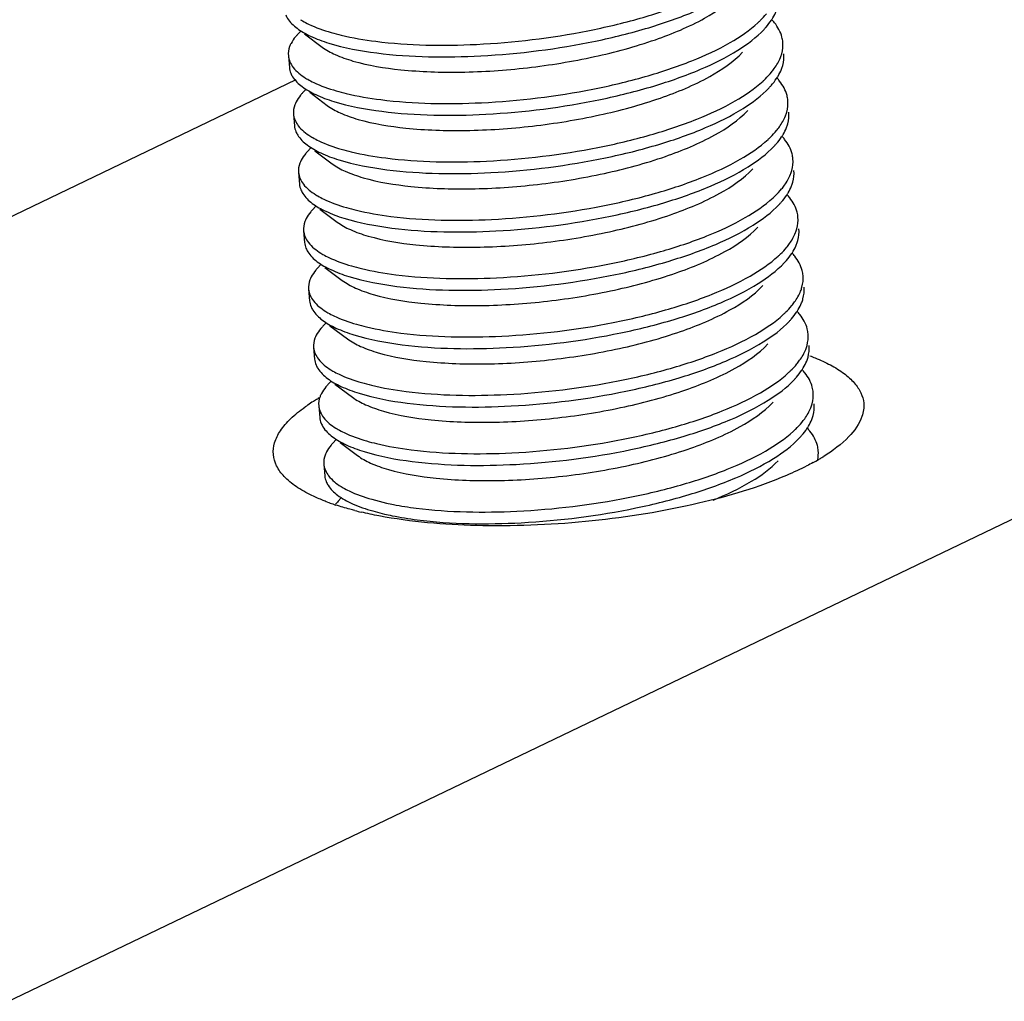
# Model space of a CAD drawing. Header units: millimetres. Extents: x -24622 to 2314, y -1603 to 2287.
# Tile 114 of 236: x -1903 to -1893, y 861 to 871. Entities that reach past the tile are written whole.
import ezdxf

# ---------------------------------------------------------------- set-up
doc = ezdxf.new("R2010")
doc.units = ezdxf.units.MM
doc.layers.add('02___PRT_ALL_AXES', color=7, linetype='Continuous')

msp = doc.modelspace()

# ---------------------------------------------------------------- linework, layer by layer
at = {"color": 7, "linetype": 'Continuous'}
for p, q in [((-1899.8742, 870.6913), (-1899.9029, 870.6608)), ((-1899.8317, 870.6659), (-1899.6551, 870.5334)), ((-1939.5245, 843.2589), (-1883.1868, 870.3086)), ((-1932.9627, 854.3363), (-1899.9156, 870.2034)), ((-1899.823, 870.1007), (-1899.8516, 870.0702)), ((-1899.7805, 870.0753), (-1899.6038, 869.9428)), ((-1899.7718, 869.5101), (-1899.8004, 869.4796)), ((-1899.7292, 869.4846), (-1899.5526, 869.3521)), ((-1899.7205, 868.9194), (-1899.7491, 868.8889)), ((-1899.678, 868.894), (-1899.5013, 868.7615)), ((-1899.6693, 868.3288), (-1899.6979, 868.2983)), ((-1899.6267, 868.3034), (-1899.4501, 868.1709)), ((-1899.618, 867.7382), (-1899.6467, 867.7077)), ((-1899.5755, 867.7127), (-1899.3989, 867.5802)), ((-1899.5668, 867.1475), (-1899.5954, 867.1171)), ((-1899.5243, 867.1221), (-1899.3476, 866.9896)), ((-1899.5155, 866.5569), (-1899.5442, 866.5264)), ((-1899.473, 866.5315), (-1899.2964, 866.399)), ((-1899.4643, 865.9663), (-1899.4929, 865.9358)), ((-1899.1525, 865.9558), (-1899.0023, 865.9179)), ((-1899.1423, 865.8377), (-1899.0231, 865.8067))]:
    msp.add_line(p, q, dxfattribs=at)
for centre, radius, start, end in [((-1899.4742, 871.4519), 0.7553, 238.142, 239.99952), ((-1895.4973, 870.4423), 0.5418, 38.5449, 42.71031), ((-1899.423, 870.8612), 0.7553, 238.142, 239.99952), ((-1895.4461, 869.8517), 0.5418, 38.5449, 42.71031), ((-1899.3717, 870.2706), 0.7553, 238.142, 239.99952), ((-1895.3949, 869.261), 0.5418, 38.5449, 42.71031), ((-1899.3205, 869.68), 0.7553, 238.142, 239.99952), ((-1895.3436, 868.6704), 0.5418, 38.5449, 42.71031), ((-1899.2693, 869.0893), 0.7553, 238.142, 239.99952), ((-1895.2924, 868.0798), 0.5418, 38.5449, 42.71031), ((-1899.218, 868.4987), 0.7553, 238.142, 239.99952), ((-1895.2411, 867.4891), 0.5418, 38.5449, 42.71031), ((-1899.1668, 867.9081), 0.7553, 238.142, 239.99952), ((-1895.1899, 866.8985), 0.5418, 38.5449, 42.71031), ((-1899.1155, 867.3175), 0.7553, 238.142, 239.99952), ((-1895.1386, 866.3079), 0.5418, 38.5449, 42.71031), ((-1899.0643, 866.7268), 0.7553, 238.142, 239.99952), ((-1899.1256, 865.5898), 0.5046, 136.70808, 141.25541)]:
    msp.add_arc(centre, radius, start, end, dxfattribs=at)
for points, start_tangent, end_tangent in [([(-1899.112, 870.5918), (-1898.0925, 870.5607), (-1896.9649, 870.6982), (-1896.4339, 870.8253), (-1895.9624, 870.9847), (-1895.5752, 871.1692), (-1895.2926, 871.3701)], (0.992026, -0.126034), (0.737009, 0.675882)), ([(-1899.1017, 870.4737), (-1898.0481, 870.4443), (-1896.8873, 870.5937), (-1896.3469, 870.7297), (-1895.874, 870.8988), (-1895.495, 871.093), (-1895.2309, 871.3027)], (0.992026, -0.126034), (0.68457, 0.728947)), ([(-1899.6551, 870.5334), (-1899.522, 870.4572), (-1899.342, 870.3923), (-1898.8588, 870.3041), (-1898.2511, 870.2798), (-1897.5763, 870.3244), (-1896.898, 870.4364), (-1896.2801, 870.608), (-1895.7809, 870.8258), (-1895.4476, 871.072)], (0.799736, -0.600352), (0.684441, 0.729068)), ([(-1895.1039, 870.8066), (-1895.0893, 870.8298), (-1895.055, 870.8993)], (0.55272, 0.833367), (0.364967, 0.931021)), ([(-1900.0227, 870.8587), (-1900.0044, 870.8234), (-1899.9083, 870.7233)], (0.382203, -0.924078), (0.799807, -0.600258)), ([(-1899.8519, 870.7978), (-1899.7909, 870.7657), (-1899.5625, 870.6808)], (0.865879, -0.500254), (0.960587, -0.277978)), ([(-1899.0608, 870.0012), (-1898.0412, 869.9701), (-1896.9136, 870.1075), (-1896.3826, 870.2347), (-1895.9111, 870.3941), (-1895.5239, 870.5785), (-1895.2413, 870.7795)], (0.992026, -0.126034), (0.737009, 0.675882)), ([(-1895.2413, 870.7795), (-1895.2177, 870.8019), (-1895.1554, 870.8694)], (0.737009, 0.675882), (0.636014, 0.771678)), ([(-1895.1797, 870.7121), (-1895.1583, 870.7357), (-1895.1039, 870.8066)], (0.68457, 0.728947), (0.55272, 0.833367)), ([(-1894.9896, 870.583), (-1894.9982, 870.6337), (-1895.0736, 870.7799)], (-0.08614, 0.996283), (-0.622496, 0.782623)), ([(-1899.9083, 870.7233), (-1899.7709, 870.6429), (-1899.588, 870.5734), (-1899.1017, 870.4737)], (0.799807, -0.600258), (0.992026, -0.126034)), ([(-1899.5625, 870.6808), (-1899.4614, 870.6542), (-1899.112, 870.5918)], (0.960587, -0.277978), (0.992026, -0.126034)), ([(-1899.0505, 869.8831), (-1897.9969, 869.8537), (-1896.836, 870.003), (-1896.2957, 870.139), (-1895.8228, 870.3082), (-1895.4437, 870.5024), (-1895.1797, 870.7121)], (0.992026, -0.126034), (0.68457, 0.728947)), ([(-1899.9029, 870.6608), (-1899.9231, 870.638), (-1899.9693, 870.5697)], (-0.684741, -0.728787), (-0.459261, -0.888301)), ([(-1895.014, 870.4268), (-1895.0009, 870.4662), (-1894.9896, 870.583)], (0.364967, 0.931021), (-0.08614, 0.996283)), ([(-1899.9693, 870.5697), (-1899.9832, 870.5384), (-1899.9965, 870.4462)], (-0.459261, -0.888301), (0.086059, -0.99629)), ([(-1899.6038, 869.9428), (-1899.4708, 869.8665), (-1899.2907, 869.8017), (-1898.8075, 869.7135), (-1898.1999, 869.6892), (-1897.5251, 869.7338), (-1896.8468, 869.8458), (-1896.2289, 870.0174), (-1895.7297, 870.2352), (-1895.3964, 870.4814)], (0.800164, -0.599781), (0.684833, 0.7287)), ([(-1899.9965, 870.4462), (-1899.9471, 870.3275), (-1899.8217, 870.2197)], (0.086059, -0.99629), (0.849207, -0.52806)), ([(-1895.1041, 870.2788), (-1895.0756, 870.3158), (-1895.014, 870.4268)], (0.636014, 0.771678), (0.364967, 0.931021)), ([(-1895.0038, 870.3087), (-1894.9906, 870.3481), (-1894.9794, 870.4649)], (0.364967, 0.931021), (-0.08614, 0.996283)), ([(-1899.9863, 870.328), (-1899.9714, 870.268)], (0.086059, -0.99629), (0.382203, -0.924078)), ([(-1895.1901, 870.1889), (-1895.1665, 870.2113), (-1895.1041, 870.2788)], (0.737009, 0.675882), (0.636014, 0.771678)), ([(-1895.0527, 870.216), (-1895.0381, 870.2392), (-1895.0038, 870.3087)], (0.55272, 0.833367), (0.364967, 0.931021)), ([(-1899.9714, 870.268), (-1899.9532, 870.2327), (-1899.857, 870.1327)], (0.382203, -0.924078), (0.799807, -0.600258)), ([(-1899.8006, 870.2071), (-1899.7397, 870.175), (-1899.5112, 870.0902)], (0.865879, -0.500254), (0.960587, -0.277978)), ([(-1899.0095, 869.4106), (-1897.99, 869.3794), (-1896.8624, 869.5169), (-1896.3314, 869.644), (-1895.8599, 869.8034), (-1895.4727, 869.9879), (-1895.1901, 870.1889)], (0.992026, -0.126034), (0.737009, 0.675882)), ([(-1895.1284, 870.1215), (-1895.1071, 870.145), (-1895.0527, 870.216)], (0.68457, 0.728947), (0.55272, 0.833367)), ([(-1894.9384, 869.9924), (-1894.947, 870.0431), (-1895.0224, 870.1892)], (-0.08614, 0.996283), (-0.622496, 0.782623)), ([(-1899.857, 870.1327), (-1899.7197, 870.0523), (-1899.5368, 869.9828), (-1899.0505, 869.8831)], (0.799807, -0.600258), (0.992026, -0.126034)), ([(-1899.5112, 870.0902), (-1899.4102, 870.0635), (-1899.0608, 870.0012)], (0.960587, -0.277978), (0.992026, -0.126034)), ([(-1898.9993, 869.2924), (-1897.9456, 869.263), (-1896.7848, 869.4124), (-1896.2444, 869.5484), (-1895.7715, 869.7176), (-1895.3925, 869.9118), (-1895.1284, 870.1215)], (0.992026, -0.126034), (0.68457, 0.728947)), ([(-1899.8516, 870.0702), (-1899.8718, 870.0474), (-1899.9181, 869.979)], (-0.684741, -0.728787), (-0.459261, -0.888301)), ([(-1894.9628, 869.8362), (-1894.9496, 869.8756), (-1894.9384, 869.9924)], (0.364967, 0.931021), (-0.08614, 0.996283)), ([(-1899.9181, 869.979), (-1899.9319, 869.9478), (-1899.9453, 869.8555)], (-0.459261, -0.888301), (0.086059, -0.99629)), ([(-1899.5526, 869.3521), (-1899.4195, 869.2759), (-1899.2395, 869.2111), (-1898.7563, 869.1229), (-1898.1486, 869.0986), (-1897.4738, 869.1431), (-1896.7955, 869.2551), (-1896.1776, 869.4267), (-1895.6784, 869.6445), (-1895.3451, 869.8908)], (0.799736, -0.600352), (0.684441, 0.729068)), ([(-1899.9453, 869.8555), (-1899.8958, 869.7368), (-1899.7704, 869.6291)], (0.086059, -0.99629), (0.849207, -0.52806)), ([(-1895.0529, 869.6882), (-1895.0244, 869.7252), (-1894.9628, 869.8362)], (0.636014, 0.771678), (0.364967, 0.931021)), ([(-1894.9525, 869.718), (-1894.9394, 869.7575), (-1894.9282, 869.8743)], (0.364967, 0.931021), (-0.08614, 0.996283)), ([(-1899.935, 869.7374), (-1899.9202, 869.6774)], (0.086059, -0.99629), (0.382203, -0.924078)), ([(-1895.1389, 869.5983), (-1895.1152, 869.6206), (-1895.0529, 869.6882)], (0.737009, 0.675882), (0.636014, 0.771678)), ([(-1895.0014, 869.6254), (-1894.9868, 869.6486), (-1894.9525, 869.718)], (0.55272, 0.833367), (0.364967, 0.931021)), ([(-1899.9202, 869.6774), (-1899.9019, 869.6421), (-1899.8058, 869.5421)], (0.382203, -0.924078), (0.799807, -0.600258)), ([(-1899.7494, 869.6165), (-1899.6884, 869.5844), (-1899.46, 869.4995)], (0.865879, -0.500254), (0.960587, -0.277978)), ([(-1898.9583, 868.8199), (-1897.9387, 868.7888), (-1896.8111, 868.9263), (-1896.2801, 869.0534), (-1895.8087, 869.2128), (-1895.4215, 869.3973), (-1895.1389, 869.5983)], (0.992026, -0.126034), (0.737009, 0.675882)), ([(-1895.0772, 869.5308), (-1895.0558, 869.5544), (-1895.0014, 869.6254)], (0.68457, 0.728947), (0.55272, 0.833367)), ([(-1894.8872, 869.4018), (-1894.8957, 869.4525), (-1894.9711, 869.5986)], (-0.08614, 0.996283), (-0.622496, 0.782623)), ([(-1899.8058, 869.5421), (-1899.6684, 869.4617), (-1899.4855, 869.3921), (-1898.9993, 869.2924)], (0.799807, -0.600258), (0.992026, -0.126034)), ([(-1899.46, 869.4995), (-1899.359, 869.4729), (-1899.0095, 869.4106)], (0.960587, -0.277978), (0.992026, -0.126034)), ([(-1898.948, 868.7018), (-1897.8944, 868.6724), (-1896.7336, 868.8218), (-1896.1932, 868.9578), (-1895.7203, 869.1269), (-1895.3412, 869.3211), (-1895.0772, 869.5308)], (0.992026, -0.126034), (0.68457, 0.728947)), ([(-1899.8668, 869.3884), (-1899.8807, 869.3571), (-1899.894, 869.2649)], (-0.459261, -0.888301), (0.086059, -0.99629)), ([(-1899.8004, 869.4796), (-1899.8206, 869.4568), (-1899.8668, 869.3884)], (-0.684741, -0.728787), (-0.459261, -0.888301)), ([(-1894.9115, 869.2455), (-1894.8984, 869.285), (-1894.8872, 869.4018)], (0.364967, 0.931021), (-0.08614, 0.996283)), ([(-1899.5013, 868.7615), (-1899.3683, 868.6853), (-1899.1882, 868.6204), (-1898.705, 868.5323), (-1898.0974, 868.508), (-1897.4226, 868.5525), (-1896.7443, 868.6645), (-1896.1264, 868.8361), (-1895.6272, 869.0539), (-1895.2939, 869.3002)], (0.800164, -0.599781), (0.684836, 0.728697)), ([(-1894.9013, 869.1274), (-1894.8881, 869.1669), (-1894.8769, 869.2837)], (0.364967, 0.931021), (-0.08614, 0.996283)), ([(-1899.894, 869.2649), (-1899.8446, 869.1462), (-1899.7192, 869.0385)], (0.086059, -0.99629), (0.849207, -0.52806)), ([(-1895.0016, 869.0975), (-1894.9731, 869.1345), (-1894.9115, 869.2455)], (0.636014, 0.771678), (0.364967, 0.931021)), ([(-1899.8838, 869.1468), (-1899.8689, 869.0868)], (0.086059, -0.99629), (0.382203, -0.924078)), ([(-1899.8689, 869.0868), (-1899.8507, 869.0515), (-1899.7545, 868.9514)], (0.382203, -0.924078), (0.799807, -0.600258)), ([(-1895.0876, 869.0076), (-1895.064, 869.03), (-1895.0016, 869.0975)], (0.737009, 0.675882), (0.636014, 0.771678)), ([(-1894.9502, 869.0348), (-1894.9356, 869.058), (-1894.9013, 869.1274)], (0.55272, 0.833367), (0.364967, 0.931021)), ([(-1899.6982, 869.0259), (-1899.6372, 868.9938), (-1899.4087, 868.9089)], (0.865879, -0.500254), (0.960587, -0.277978)), ([(-1898.907, 868.2293), (-1897.8875, 868.1982), (-1896.7599, 868.3356), (-1896.2289, 868.4628), (-1895.7574, 868.6222), (-1895.3702, 868.8066), (-1895.0876, 869.0076)], (0.992026, -0.126034), (0.737009, 0.675882)), ([(-1895.0259, 868.9402), (-1895.0046, 868.9638), (-1894.9502, 869.0348)], (0.68457, 0.728947), (0.55272, 0.833367)), ([(-1894.8359, 868.8112), (-1894.8445, 868.8618), (-1894.9199, 869.008)], (-0.08614, 0.996283), (-0.622496, 0.782623)), ([(-1899.7491, 868.8889), (-1899.7694, 868.8661), (-1899.8156, 868.7978)], (-0.684741, -0.728787), (-0.459261, -0.888301)), ([(-1899.7545, 868.9514), (-1899.6172, 868.871), (-1899.4343, 868.8015), (-1898.948, 868.7018)], (0.799807, -0.600258), (0.992026, -0.126034)), ([(-1899.4087, 868.9089), (-1899.3077, 868.8823), (-1898.9583, 868.8199)], (0.960587, -0.277978), (0.992026, -0.126034)), ([(-1898.8968, 868.1112), (-1897.8432, 868.0818), (-1896.6823, 868.2312), (-1896.1419, 868.3671), (-1895.669, 868.5363), (-1895.29, 868.7305), (-1895.0259, 868.9402)], (0.992026, -0.126034), (0.68457, 0.728947)), ([(-1899.8156, 868.7978), (-1899.8294, 868.7665), (-1899.8428, 868.6743)], (-0.459261, -0.888301), (0.086059, -0.99629)), ([(-1894.8603, 868.6549), (-1894.8471, 868.6944), (-1894.8359, 868.8112)], (0.364967, 0.931021), (-0.08614, 0.996283)), ([(-1899.4501, 868.1709), (-1899.3171, 868.0946), (-1899.137, 868.0298), (-1898.6538, 867.9416), (-1898.0461, 867.9173), (-1897.3713, 867.9619), (-1896.693, 868.0739), (-1896.0751, 868.2455), (-1895.576, 868.4633), (-1895.2426, 868.7095)], (0.799736, -0.600352), (0.684441, 0.729068)), ([(-1894.85, 868.5368), (-1894.8369, 868.5762), (-1894.8257, 868.693)], (0.364967, 0.931021), (-0.08614, 0.996283)), ([(-1899.8428, 868.6743), (-1899.7933, 868.5556), (-1899.6679, 868.4478)], (0.086059, -0.99629), (0.849207, -0.52806)), ([(-1894.9504, 868.5069), (-1894.9219, 868.5439), (-1894.8603, 868.6549)], (0.636014, 0.771678), (0.364967, 0.931021)), ([(-1899.8325, 868.5561), (-1899.8177, 868.4962)], (0.086059, -0.99629), (0.382203, -0.924078)), ([(-1899.8177, 868.4962), (-1899.7994, 868.4608), (-1899.7033, 868.3608)], (0.382203, -0.924078), (0.799807, -0.600258)), ([(-1895.0364, 868.417), (-1895.0127, 868.4394), (-1894.9504, 868.5069)], (0.737009, 0.675882), (0.636014, 0.771678)), ([(-1894.899, 868.4441), (-1894.8844, 868.4673), (-1894.85, 868.5368)], (0.55272, 0.833367), (0.364967, 0.931021)), ([(-1899.6469, 868.4352), (-1899.5859, 868.4031), (-1899.3575, 868.3183)], (0.865879, -0.500254), (0.960587, -0.277978)), ([(-1898.8558, 867.6387), (-1897.8363, 867.6076), (-1896.7086, 867.745), (-1896.1776, 867.8722), (-1895.7062, 868.0316), (-1895.319, 868.216), (-1895.0364, 868.417)], (0.992026, -0.126034), (0.737009, 0.675882)), ([(-1894.9747, 868.3496), (-1894.9533, 868.3732), (-1894.899, 868.4441)], (0.68457, 0.728947), (0.55272, 0.833367)), ([(-1894.7847, 868.2205), (-1894.7932, 868.2712), (-1894.8686, 868.4174)], (-0.08614, 0.996283), (-0.622496, 0.782623)), ([(-1899.6979, 868.2983), (-1899.7181, 868.2755), (-1899.7643, 868.2072)], (-0.684741, -0.728787), (-0.459261, -0.888301)), ([(-1899.7033, 868.3608), (-1899.5659, 868.2804), (-1899.383, 868.2109), (-1898.8968, 868.1112)], (0.799807, -0.600258), (0.992026, -0.126034)), ([(-1899.3575, 868.3183), (-1899.2565, 868.2917), (-1898.907, 868.2293)], (0.960587, -0.277978), (0.992026, -0.126034)), ([(-1898.8455, 867.5206), (-1897.7919, 867.4912), (-1896.6311, 867.6405), (-1896.0907, 867.7765), (-1895.6178, 867.9457), (-1895.2387, 868.1399), (-1894.9747, 868.3496)], (0.992026, -0.126034), (0.68457, 0.728947)), ([(-1899.7643, 868.2072), (-1899.7782, 868.1759), (-1899.7915, 868.0836)], (-0.459261, -0.888301), (0.086059, -0.99629)), ([(-1894.809, 868.0643), (-1894.7959, 868.1037), (-1894.7847, 868.2205)], (0.364967, 0.931021), (-0.08614, 0.996283)), ([(-1899.3988, 867.5803), (-1899.2658, 867.504), (-1899.0857, 867.4392), (-1898.6025, 867.351), (-1897.9949, 867.3267), (-1897.3201, 867.3713), (-1896.6418, 867.4833), (-1896.0239, 867.6549), (-1895.5247, 867.8726), (-1895.1914, 868.1189)], (0.800164, -0.599781), (0.684833, 0.7287)), ([(-1894.7988, 867.9462), (-1894.7856, 867.9856), (-1894.7744, 868.1024)], (0.364967, 0.931021), (-0.08614, 0.996283)), ([(-1899.7915, 868.0836), (-1899.7421, 867.9649), (-1899.6167, 867.8572)], (0.086059, -0.99629), (0.849207, -0.52806)), ([(-1894.8991, 867.9163), (-1894.8706, 867.9533), (-1894.809, 868.0643)], (0.636014, 0.771678), (0.364967, 0.931021)), ([(-1899.7813, 867.9655), (-1899.7665, 867.9055)], (0.086059, -0.99629), (0.382203, -0.924078)), ([(-1899.7665, 867.9055), (-1899.7482, 867.8702), (-1899.6521, 867.7702)], (0.382203, -0.924078), (0.799807, -0.600258)), ([(-1894.9851, 867.8264), (-1894.9615, 867.8488), (-1894.8991, 867.9163)], (0.737009, 0.675882), (0.636014, 0.771678)), ([(-1894.8477, 867.8535), (-1894.8331, 867.8767), (-1894.7988, 867.9462)], (0.55272, 0.833367), (0.364967, 0.931021)), ([(-1899.5957, 867.8446), (-1899.5347, 867.8125), (-1899.3063, 867.7277)], (0.865879, -0.500254), (0.960587, -0.277978)), ([(-1898.8045, 867.0481), (-1897.785, 867.0169), (-1896.6574, 867.1544), (-1896.1264, 867.2815), (-1895.6549, 867.4409), (-1895.2677, 867.6254), (-1894.9851, 867.8264)], (0.992026, -0.126034), (0.737009, 0.675882)), ([(-1894.9234, 867.759), (-1894.9021, 867.7825), (-1894.8477, 867.8535)], (0.68457, 0.728947), (0.55272, 0.833367)), ([(-1894.7334, 867.6299), (-1894.742, 867.6806), (-1894.8174, 867.8267)], (-0.08614, 0.996283), (-0.622496, 0.782623)), ([(-1899.6466, 867.7077), (-1899.6669, 867.6849), (-1899.7131, 867.6165)], (-0.684741, -0.728787), (-0.459261, -0.888301)), ([(-1899.6521, 867.7702), (-1899.5147, 867.6898), (-1899.3318, 867.6203), (-1898.8455, 867.5206)], (0.799807, -0.600258), (0.992026, -0.126034)), ([(-1899.3063, 867.7277), (-1899.2052, 867.701), (-1898.8558, 867.6387)], (0.960587, -0.277978), (0.992026, -0.126034)), ([(-1898.7943, 866.9299), (-1897.7407, 866.9005), (-1896.5798, 867.0499), (-1896.0394, 867.1859), (-1895.5665, 867.3551), (-1895.1875, 867.5493), (-1894.9234, 867.759)], (0.992026, -0.126034), (0.68457, 0.728947)), ([(-1899.7131, 867.6165), (-1899.7269, 867.5853), (-1899.7403, 867.493)], (-0.459261, -0.888301), (0.086059, -0.99629)), ([(-1894.7578, 867.4737), (-1894.7446, 867.5131), (-1894.7334, 867.6299)], (0.364967, 0.931021), (-0.08614, 0.996283)), ([(-1899.7403, 867.493), (-1899.6909, 867.3743), (-1899.5654, 867.2666)], (0.086059, -0.99629), (0.849207, -0.52806)), ([(-1899.3476, 866.9896), (-1899.2146, 866.9134), (-1899.0345, 866.8486), (-1898.5513, 866.7604), (-1897.9437, 866.7361), (-1897.2688, 866.7806), (-1896.5905, 866.8926), (-1895.9726, 867.0642), (-1895.4735, 867.282), (-1895.1401, 867.5283)], (0.799736, -0.600352), (0.684441, 0.729068)), ([(-1894.7475, 867.3555), (-1894.7344, 867.395), (-1894.7232, 867.5118)], (0.364967, 0.931021), (-0.08614, 0.996283)), ([(-1894.8479, 867.3256), (-1894.8194, 867.3626), (-1894.7578, 867.4737)], (0.636014, 0.771678), (0.364967, 0.931021)), ([(-1899.73, 867.3749), (-1899.7152, 867.3149)], (0.086059, -0.99629), (0.382203, -0.924078)), ([(-1899.7152, 867.3149), (-1899.6969, 867.2796), (-1899.6008, 867.1795)], (0.382203, -0.924078), (0.799807, -0.600258)), ([(-1894.9339, 867.2357), (-1894.9102, 867.2581), (-1894.8479, 867.3256)], (0.737009, 0.675882), (0.636014, 0.771678)), ([(-1894.7965, 867.2629), (-1894.7819, 867.2861), (-1894.7475, 867.3555)], (0.55272, 0.833367), (0.364967, 0.931021)), ([(-1899.5444, 867.254), (-1899.4834, 867.2219), (-1899.255, 867.137)], (0.865879, -0.500254), (0.960587, -0.277978)), ([(-1898.7533, 866.4574), (-1897.7338, 866.4263), (-1896.6061, 866.5638), (-1896.0751, 866.6909), (-1895.6037, 866.8503), (-1895.2165, 867.0348), (-1894.9339, 867.2357)], (0.992026, -0.126034), (0.737009, 0.675882)), ([(-1894.8722, 867.1683), (-1894.8509, 867.1919), (-1894.7965, 867.2629)], (0.68457, 0.728947), (0.55272, 0.833367)), ([(-1894.6822, 867.0393), (-1894.6907, 867.0899), (-1894.7661, 867.2361)], (-0.08614, 0.996283), (-0.622496, 0.782623)), ([(-1899.5954, 867.1171), (-1899.6156, 867.0942), (-1899.6618, 867.0259)], (-0.684741, -0.728787), (-0.459261, -0.888301)), ([(-1899.6008, 867.1795), (-1899.4634, 867.0991), (-1899.2805, 867.0296), (-1898.7943, 866.9299)], (0.799807, -0.600258), (0.992026, -0.126034)), ([(-1899.255, 867.137), (-1899.154, 867.1104), (-1898.8045, 867.0481)], (0.960587, -0.277978), (0.992026, -0.126034)), ([(-1898.743, 866.3393), (-1897.6894, 866.3099), (-1896.5286, 866.4593), (-1895.9882, 866.5953), (-1895.5153, 866.7644), (-1895.1363, 866.9586), (-1894.8722, 867.1683)], (0.992026, -0.126034), (0.68457, 0.728947)), ([(-1899.6618, 867.0259), (-1899.6757, 866.9946), (-1899.689, 866.9024)], (-0.459261, -0.888301), (0.086059, -0.99629)), ([(-1894.7065, 866.883), (-1894.6934, 866.9225), (-1894.6822, 867.0393)], (0.364967, 0.931021), (-0.08614, 0.996283)), ([(-1899.689, 866.9024), (-1899.6396, 866.7837), (-1899.5142, 866.6759)], (0.086059, -0.99629), (0.849207, -0.52806)), ([(-1899.2963, 866.399), (-1899.1633, 866.3227), (-1898.9832, 866.2579), (-1898.5, 866.1698), (-1897.8924, 866.1454), (-1897.2176, 866.19), (-1896.5393, 866.302), (-1895.9214, 866.4736), (-1895.4222, 866.6914), (-1895.0889, 866.9377)], (0.800164, -0.599781), (0.684836, 0.728697)), ([(-1894.6963, 866.7649), (-1894.6831, 866.8043), (-1894.6719, 866.9211)], (0.364967, 0.931021), (-0.08614, 0.996283)), ([(-1894.7966, 866.735), (-1894.7681, 866.772), (-1894.7065, 866.883)], (0.636014, 0.771678), (0.364967, 0.931021)), ([(-1899.6788, 866.7843), (-1899.664, 866.7243)], (0.086059, -0.99629), (0.382203, -0.924078)), ([(-1899.664, 866.7243), (-1899.6457, 866.689), (-1899.5496, 866.5889)], (0.382203, -0.924078), (0.799807, -0.600258)), ([(-1894.8826, 866.6451), (-1894.859, 866.6675), (-1894.7966, 866.735)], (0.737009, 0.675882), (0.636014, 0.771678)), ([(-1894.7452, 866.6723), (-1894.7306, 866.6954), (-1894.6963, 866.7649)], (0.55272, 0.833367), (0.364967, 0.931021)), ([(-1899.4932, 866.6634), (-1899.4322, 866.6313), (-1899.2038, 866.5464)], (0.865879, -0.500254), (0.960587, -0.277978)), ([(-1898.702, 865.8668), (-1897.6825, 865.8357), (-1896.5549, 865.9731), (-1896.0239, 866.1003), (-1895.5524, 866.2597), (-1895.1652, 866.4441), (-1894.8826, 866.6451)], (0.992026, -0.126034), (0.737009, 0.675882)), ([(-1894.8209, 866.5777), (-1894.7996, 866.6013), (-1894.7452, 866.6723)], (0.68457, 0.728947), (0.55272, 0.833367)), ([(-1894.6309, 866.4486), (-1894.6395, 866.4993), (-1894.7149, 866.6455)], (-0.08614, 0.996283), (-0.622496, 0.782623)), ([(-1899.5441, 866.5264), (-1899.5644, 866.5036), (-1899.6106, 866.4353)], (-0.684741, -0.728787), (-0.459261, -0.888301)), ([(-1899.5496, 866.5889), (-1899.4122, 866.5085), (-1899.2293, 866.439), (-1898.743, 866.3393)], (0.799807, -0.600258), (0.992026, -0.126034)), ([(-1899.2038, 866.5464), (-1899.1027, 866.5198), (-1898.7533, 866.4574)], (0.960587, -0.277978), (0.992026, -0.126034)), ([(-1898.6918, 865.7487), (-1897.6382, 865.7193), (-1896.4773, 865.8686), (-1895.9369, 866.0046), (-1895.464, 866.1738), (-1895.085, 866.368), (-1894.8209, 866.5777)], (0.992026, -0.126034), (0.68457, 0.728947)), ([(-1899.6106, 866.4353), (-1899.6244, 866.404), (-1899.6378, 866.3118)], (-0.459261, -0.888301), (0.086059, -0.99629)), ([(-1894.6361, 866.3574), (-1894.6309, 866.4486)], (0.193722, 0.981056), (-0.08614, 0.996283)), ([(-1899.6378, 866.3118), (-1899.5884, 866.1931), (-1899.4629, 866.0853)], (0.086059, -0.99629), (0.849207, -0.52806)), ([(-1895.6963, 865.9479), (-1895.306, 866.1385), (-1895.0376, 866.347)], (0.928117, 0.372288), (0.684441, 0.729068)), ([(-1899.6275, 866.1936), (-1899.6127, 866.1337)], (0.086059, -0.99629), (0.382203, -0.924078)), ([(-1899.6127, 866.1337), (-1899.5944, 866.0983), (-1899.4983, 865.9983)], (0.382203, -0.924078), (0.799807, -0.600258)), ([(-1899.4983, 865.9983), (-1899.347, 865.9115), (-1899.1423, 865.8377)], (0.799807, -0.600258), (0.960587, -0.277978)), ([(-1899.4419, 866.0727), (-1899.3809, 866.0406), (-1899.1525, 865.9558)], (0.865879, -0.500254), (0.960587, -0.277978)), ([(-1899.0023, 865.9179), (-1898.9316, 865.9033), (-1898.702, 865.8668)], (0.976696, -0.214629), (0.992026, -0.126034)), ([(-1899.0231, 865.8067), (-1898.9457, 865.79), (-1898.6918, 865.7487)], (0.974079, -0.226209), (0.992026, -0.126034))]:
    msp.add_spline(points, degree=3, dxfattribs=dict(at, start_tangent=start_tangent, end_tangent=end_tangent))
at = {"layer": '02___PRT_ALL_AXES', "color": 7, "linetype": 'Continuous'}
for p, q in [((-1899.9965, 870.4462), (-1899.9863, 870.328)), ((-1899.9453, 869.8555), (-1899.935, 869.7374)), ((-1899.894, 869.2649), (-1899.8838, 869.1468)), ((-1899.8428, 868.6743), (-1899.8325, 868.5561)), ((-1899.7915, 868.0836), (-1899.7813, 867.9655)), ((-1899.7403, 867.493), (-1899.7301, 867.3749)), ((-1899.6891, 866.9024), (-1899.6788, 866.7843)), ((-1899.6378, 866.3118), (-1899.6276, 866.1936))]:
    msp.add_line(p, q, dxfattribs=at)
for centre, radius, start, end in [((-1898.8763, 865.5477), 1.6454, 124.11711, 125.30212), ((-1898.7764, 865.3994), 1.8242, 121.99157, 124.10084), ((-1898.6834, 865.2518), 1.9987, 121.28506, 122.01176), ((-1898.6118, 865.1335), 2.137, 120.10761, 121.28002), ((-1895.6308, 868.0776), 1.99, 301.40954, 302.01272), ((-1895.7967, 868.3576), 2.3156, 298.73277, 300.39288), ((-1895.6908, 868.1763), 2.1055, 300.40348, 301.40575), ((-1898.7999, 868.0784), 2.2949, 249.5549, 251.00794), ((-1898.7487, 868.2255), 2.4506, 250.99569, 251.33116), ((-1898.726, 868.2927), 2.5216, 251.33162, 251.76363), ((-1898.4417, 869.2821), 3.5513, 255.63453, 256.7032)]:
    msp.add_arc(centre, radius, start, end, dxfattribs=at)
for points, start_tangent, end_tangent in [([(-1894.7172, 867.4087), (-1894.6605, 867.3866), (-1894.5079, 867.3156)], (0.936928, -0.349522), (0.882207, -0.470861)), ([(-1894.5079, 867.3156), (-1894.3688, 867.2282), (-1894.2655, 867.1336), (-1894.1991, 867.0331), (-1894.1706, 866.9279)], (0.882207, -0.470861), (0.086858, -0.996221)), ([(-1900.1481, 866.4089), (-1900.1353, 866.5279), (-1900.0769, 866.6491), (-1899.9736, 866.7706), (-1899.8272, 866.8905)], (-0.086858, 0.996221), (0.816044, 0.57799)), ([(-1894.1706, 866.9279), (-1894.1879, 866.7945), (-1894.3206, 866.5907), (-1894.5758, 866.3902)], (0.086858, -0.996221), (-0.847911, -0.530139)), ([(-1899.7571, 865.9939), (-1899.9186, 866.086), (-1900.0386, 866.187), (-1900.1155, 866.2951), (-1900.1481, 866.4089)], (-0.901021, 0.433776), (-0.086858, 0.996221)), ([(-1894.6836, 866.3272), (-1894.7458, 866.2942), (-1894.9508, 866.1983)], (-0.876734, -0.480976), (-0.919515, -0.393056)), ([(-1894.9508, 866.1983), (-1895.8433, 865.9153), (-1896.9192, 865.7372), (-1898.0283, 865.6887), (-1899.0166, 865.7766)], (-0.919515, -0.393056), (-0.985088, 0.172054)), ([(-1899.6015, 865.928), (-1899.6426, 865.9439), (-1899.7571, 865.9939)], (-0.936928, 0.349522), (-0.901021, 0.433776)), ([(-1899.3228, 865.8418), (-1899.3729, 865.8551), (-1899.5151, 865.8978)], (-0.968703, 0.248223), (-0.949767, 0.312957)), ([(-1899.0166, 865.7766), (-1899.0792, 865.788), (-1899.2585, 865.826)], (-0.985088, 0.172054), (-0.973164, 0.230113))]:
    msp.add_spline(points, degree=3, dxfattribs=dict(at, start_tangent=start_tangent, end_tangent=end_tangent))

doc.saveas('drawing.dxf')
